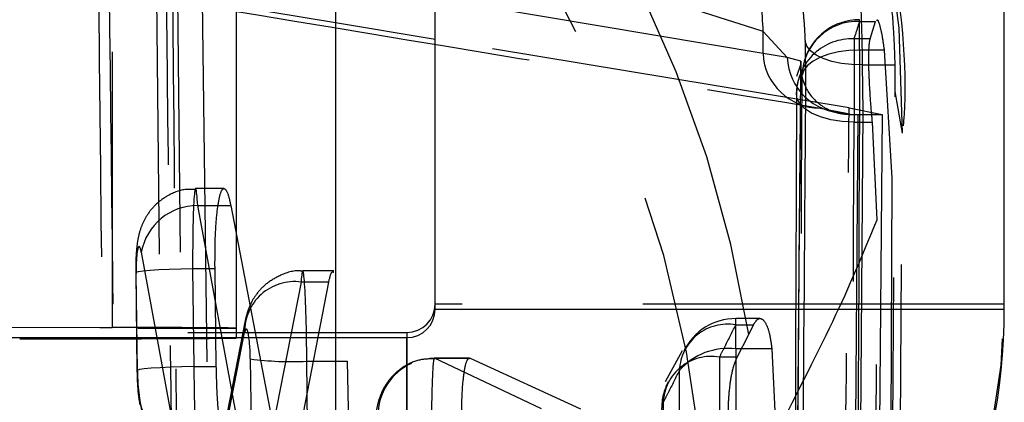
# Model space of a CAD drawing. Extents: x 40 to 416, y 11 to 279.
# Tile 31 of 39: x 250.06 to 253.52, y 247.37 to 248.72. Entities that reach past the tile are written whole.
import ezdxf

# ---------------------------------------------------------------- set-up
doc = ezdxf.new("R2010")
doc.units = 0
doc.linetypes.add('HIDDEN', pattern=[1.905, 1.27, -0.635])
doc.layers.get('0').update_dxf_attribs({"linetype": 'CONTINUOUS'})

msp = doc.modelspace()

# ---------------------------------------------------------------- linework, layer by layer
at = {"color": 7, "linetype": 'HIDDEN'}
for p, q in [((250.38163, 260.03743), (250.38163, 247.63744)), ((250.53306, 249.16588), (250.59029, 244.09218)), ((250.66178, 244.09218), (250.6082, 249.16588)), ((250.69806, 248.78614), (250.75381, 244.402)), ((251.16705, 248.70867), (250.69806, 248.78614)), ((252.66908, 248.60074), (251.51705, 248.7954)), ((253.00868, 248.61313), (253.00868, 248.71963)), ((253.00868, 248.71429), (253.06479, 248.71429)), ((253.046, 248.65279), (253.06479, 248.71429)), ((252.66908, 248.60074), (252.66988, 248.67866)), ((252.75439, 248.58749), (252.66988, 248.67866)), ((252.97163, 248.4106), (251.51705, 248.65086)), ((252.81676, 248.64467), (252.8186, 248.49018)), ((253.046, 248.65279), (252.98902, 248.65279)), ((252.98902, 248.65279), (252.98902, 248.35987)), ((252.75439, 248.58749), (252.66908, 248.60074)), ((253.09475, 248.61313), (253.00868, 248.61313)), ((253.09475, 248.61313), (253.12184, 248.16257)), ((252.80187, 248.57462), (252.75439, 248.58749)), ((252.80125, 248.56169), (252.78615, 248.52046)), ((252.80177, 248.52034), (252.80187, 248.57462)), ((253.02124, 248.39877), (253.01912, 248.56137)), ((253.01912, 248.56137), (253.1335, 248.56137)), ((253.13399, 248.46721), (253.1335, 248.56137)), ((252.80024, 248.52321), (252.75606, 243.26374)), ((252.8186, 248.49018), (252.80177, 248.52034)), ((253.11908, 246.54354), (253.13399, 248.46721)), ((253.15979, 248.32089), (253.13399, 248.46721)), ((252.87026, 248.40907), (252.95641, 248.39259)), ((252.95641, 248.39259), (252.98039, 248.3868)), ((252.97163, 248.4106), (253.0876, 248.38683)), ((252.98039, 248.3868), (253.00238, 248.38683)), ((252.98171, 243.46214), (253.02124, 248.39877)), ((253.00238, 248.38683), (253.0876, 248.38683)), ((253.0876, 248.38683), (253.07102, 246.4684)), ((252.98902, 248.35987), (253.05352, 248.35987)), ((253.06981, 248.01632), (253.05352, 248.35987)), ((253.14818, 246.58902), (253.15867, 248.34473)), ((253.12184, 248.16257), (253.09587, 242.61305)), ((250.77466, 248.12607), (250.67483, 248.12607)), ((250.68253, 248.06659), (250.79815, 248.06659)), ((250.87106, 247.03962), (250.68253, 248.06659)), ((250.79815, 248.06659), (250.99585, 247.04078)), ((253.04851, 242.42685), (253.06981, 248.01632)), ((250.48404, 247.90231), (250.68668, 246.79848)), ((250.66451, 247.8436), (250.66885, 247.49996)), ((250.74309, 247.8436), (250.66451, 247.8436)), ((250.74766, 247.49996), (250.74309, 247.8436)), ((251.16034, 247.83652), (251.05143, 247.83652)), ((250.46452, 247.82938), (250.46887, 247.48574)), ((250.47036, 247.48434), (250.46602, 247.82798)), ((251.04566, 247.79746), (250.89776, 247.04078)), ((250.99585, 247.04078), (251.14287, 247.79746)), ((251.14287, 247.79746), (251.04566, 247.79746)), ((253.51705, 247.71991), (251.51705, 247.71991)), ((250.84937, 247.66186), (250.6919, 246.85619)), ((252.65816, 247.66902), (252.57332, 247.66902)), ((252.57332, 247.56194), (252.57332, 247.66829)), ((247.40102, 247.64324), (250.38163, 247.63744)), ((248.43307, 247.63617), (250.38163, 247.63744)), ((248.56705, 247.63561), (250.81705, 247.63561)), ((252.57332, 247.64678), (252.63523, 247.64678)), ((252.61866, 247.613), (252.63523, 247.64678)), ((239.21705, 247.61991), (250.81705, 247.61991)), ((248.09653, 247.60193), (250.81705, 247.60193)), ((248.56705, 247.59995), (250.81705, 247.59995)), ((250.68668, 246.79848), (250.84717, 247.61957)), ((251.16705, 247.61991), (251.16705, 245.62698)), ((251.41705, 247.61991), (251.41705, 245.61991)), ((252.57819, 247.53299), (252.61866, 247.613)), ((252.38476, 247.55595), (252.32505, 247.4467)), ((252.69993, 247.56194), (252.57332, 247.56194)), ((252.69993, 247.56194), (252.71434, 247.26142)), ((250.86722, 247.52675), (250.87154, 247.18552)), ((251.51484, 247.52955), (251.4986, 247.52877)), ((251.63778, 247.53006), (251.51412, 247.53006)), ((251.51484, 247.52955), (251.63993, 247.52955)), ((251.89002, 247.3514), (251.51484, 247.52955)), ((251.63993, 247.52955), (252.02794, 247.3514)), ((252.57819, 247.53299), (252.51583, 247.53299)), ((252.51583, 247.53299), (252.51583, 247.25632)), ((250.66885, 247.49996), (250.74766, 247.49996)), ((251.06571, 247.51899), (251.20715, 247.51899)), ((251.07002, 247.17776), (251.06571, 247.51899)), ((251.20715, 247.51899), (251.21506, 247.17776)), ((250.6358, 246.53808), (250.47699, 247.39814))]:
    msp.add_line(p, q, dxfattribs=at)
at = {"color": 7, "linetype": 'CONTINUOUS'}
for p, q in [((250.81705, 259.99994), (250.81705, 247.59995)), ((251.16705, 250.03145), (251.16705, 247.61991)), ((251.51705, 247.70193), (251.51705, 249.60193)), ((253.51705, 247.70193), (253.51705, 249.60193)), ((251.51705, 248.65086), (251.16705, 248.70867)), ((251.51705, 247.70193), (253.51705, 247.70193)), ((250.81705, 247.61991), (251.41705, 247.61991)), ((250.81705, 247.60193), (251.41705, 247.60193)), ((251.41705, 247.61991), (251.41705, 247.60193)), ((251.41705, 245.60193), (251.41705, 247.60193))]:
    msp.add_line(p, q, dxfattribs=at)
at = {"color": 7, "linetype": 'HIDDEN', "flags": 128}
for points in [[(253.01912, 248.56137), (252.98135, 248.56201), (252.94491, 248.56597), (252.91106, 248.57312), (252.88099, 248.58322), (252.85574, 248.5959), (252.8362, 248.61072), (252.82305, 248.62717), (252.81676, 248.64467)], [(253.00868, 248.61313), (252.97092, 248.61158), (252.93448, 248.60673), (252.90063, 248.59876), (252.87054, 248.58795), (252.84529, 248.57466), (252.82573, 248.55938), (252.81256, 248.54262), (252.80624, 248.52498)], [(252.98902, 248.35987), (252.94727, 248.36204), (252.90731, 248.36822), (252.87085, 248.37814), (252.83943, 248.39137), (252.81441, 248.40736), (252.79685, 248.42542), (252.7875, 248.44477), (252.78677, 248.4646)], [(250.66451, 247.8436), (250.6225, 247.84281), (250.58236, 247.84153), (250.54589, 247.83982), (250.51471, 247.83777), (250.49022, 247.83545), (250.47351, 247.83297), (250.46532, 247.83044), (250.46602, 247.82798)], [(252.57332, 247.56194), (252.57218, 244.49948), (252.57054, 241.4782)], [(250.66885, 247.49996), (250.62684, 247.49917), (250.5867, 247.49789), (250.55023, 247.49619), (250.51905, 247.49413), (250.49456, 247.49181), (250.47785, 247.48933), (250.46966, 247.4868), (250.47036, 247.48434)], [(252.31828, 247.37431), (252.31284, 247.35289), (252.31766, 247.33144), (252.3325, 247.31104), (252.35662, 247.29272), (252.38879, 247.27742), (252.42739, 247.26589), (252.47046, 247.25874), (252.51583, 247.25632)], [(252.31828, 247.37431), (252.31827, 247.01645), (252.31821, 246.04801)]]:
    msp.add_lwpolyline(points, dxfattribs=at)
at = {"color": 7, "linetype": 'HIDDEN'}
for centre, radius, start, end in [((249.09972, 248.36347), 4.0603, 359.39915, 79.99357), ((248.35779, 246.93673), 4.31421, 9.01862, 76.09823), ((248.17267, 246.73372), 4.30587, 1.50279, 75.37379), ((248.59718, 248.47621), 4.07773, 2.84579, 5.76618), ((253.00212, 248.5184), 0.19599, 88.08217, 178.0778), ((253.00868, 248.51725), 0.203, 90, 163.57033), ((252.9819, 248.45767), 0.19525, 87.91111, 177.96671), ((252.87035, 248.61058), 0.20151, 182.79887, 269.97467), ((252.95634, 248.59466), 0.20207, 182.0341, 270.01926), ((252.84704, 248.52719), 0.04579, 165.72032, 188.60185), ((252.98902, 248.45575), 0.203, 160.98813, 179.78415), ((250.68134, 247.86597), 0.20062, 89.6617, 169.56275), ((246.18968, 243.66493), 4.30484, 1.46706, 75.38769), ((251.02299, 247.62307), 0.17585, 82.59292, 181.14057), ((251.41705, 247.71991), 2.1, 269.99998, 359.99997), ((252.57332, 247.46602), 0.203, 90, 153.86072), ((250.43477, 208.40215), 39.23532, 89.441752, 90.077606), ((252.54443, 247.47988), 0.16938, 80.18021, 177.59878), ((252.54513, 247.33714), 0.22656, 82.85424, 138.59561), ((251.0099, 248.63385), 1.11626, 262.65679, 272.8661), ((252.48612, 247.36767), 0.16797, 79.81328, 177.7336), ((251.51773, 247.3285), 0.2014, 114.83214, 180.72031), ((252.51583, 247.35223), 0.203, 152.53949, 180.00242), ((250.6443, 247.40591), 0.16749, 182.65925, 280.72802)]:
    msp.add_arc(centre, radius, start, end, dxfattribs=at)
at = {"color": 7, "linetype": 'CONTINUOUS'}
for centre, radius, start, end in [((251.41705, 247.71991), 0.1, 270, 359.99978), ((251.41705, 247.70193), 0.1, 270.00001, 359.99978), ((251.41705, 247.70193), 2.1, 269.99998, 359.99997), ((250.15986, 337.30798), 89.71043, 269.9341107, 270.4197342)]:
    msp.add_arc(centre, radius, start, end, dxfattribs=at)
at = {"color": 7, "linetype": 'HIDDEN'}
for centre, major_axis, ratio, start_param, end_param in [((250.67681, 247.82607), (-0.00198, 0.3), 0.0407008, 5.6423132, 7.7952491), ((250.47833, 247.82214), (-0.00201, 0.1), 0.1220592, 5.6401305, 7.7930664), ((251.0534, 247.53652), (-0.00198, 0.3), 0.0407008, 4.6536564, 6.798943), ((250.85492, 247.53259), (-0.00201, 0.1), 0.1220592, 4.6514737, 6.7967604), ((251.5161, 247.23006), (-0.00198, 0.3), 0.0407008, 6.2244527, 7.7952491), ((250.68116, 247.48243), (-0.00198, 0.3), 0.0407008, 1.5120638, 2.5038363), ((250.48267, 247.4785), (-0.00201, 0.1), 0.1220592, 1.5098811, 2.5016536)]:
    msp.add_ellipse(centre, major_axis=major_axis, ratio=ratio, start_param=start_param, end_param=end_param, dxfattribs=at)
for points, knots in [([(253.16271, 248.34672), (253.1634, 248.35543), (253.17986, 248.56321), (253.12871, 248.96397), (253.01269, 249.52633), (252.81521, 250.04005), (252.63454, 250.40416), (252.50654, 250.58173), (252.47983, 250.61878)], [0, 0, 0, 0, 0.0108328, 0.2583658, 0.4956945, 0.7236038, 0.9423305, 1, 1, 1, 1]), ([(250.58914, 249.3971), (250.59685, 248.47667), (250.6121, 246.65623), (250.63019, 244.83605), (250.63914, 243.93617)], [0, 0, 0, 0, 0.5056107, 1, 1, 1, 1]), ([(250.3892, 244.07602), (250.38748, 244.21109), (250.37889, 244.88642), (250.35844, 246.57762), (250.34219, 248.13377), (250.33158, 249.14964)], [0, 0, 0, 0, 0.0798654, 0.3993267, 1, 1, 1, 1]), ([(253.01912, 248.56165), (253.01912, 248.56167), (253.01852, 248.59594), (253.01708, 248.67254), (253.01303, 248.79235), (253.00787, 248.90547), (253.00233, 248.99854), (252.997, 249.06166), (252.99485, 249.07772), (252.99357, 249.07852), (252.99357, 249.07852)], [0, 0, 0, 0, 0.0000861, 0.1645916, 0.3300768, 0.4952769, 0.661297, 0.8277267, 0.9999165, 1, 1, 1, 1]), ([(253.1335, 248.56137), (253.13237, 248.5979), (253.13012, 248.67097), (253.11974, 248.7915), (253.10535, 248.90385), (253.08912, 248.99653), (253.07363, 249.06311), (253.06765, 249.07331), (253.0646, 249.07852)], [0, 0, 0, 0, 0.1638217, 0.3276435, 0.4919681, 0.6581302, 0.8252971, 1, 1, 1, 1]), ([(252.66988, 248.67866), (252.33557, 248.78459), (251.94971, 248.90685), (251.56804, 249.02158), (251.51705, 249.0369)], [0, 0, 0, 0, 0.8663948, 1, 1, 1, 1]), ([(250.36946, 248.98931), (250.37838, 248.19449), (250.39627, 246.60004), (250.41748, 245.00562), (250.42812, 244.20602)], [0, 0, 0, 0, 0.4984977, 1, 1, 1, 1]), ([(252.79212, 248.85302), (252.79328, 248.85098), (252.79554, 248.84699), (252.80064, 248.82078), (252.806, 248.78362), (252.81096, 248.7381), (252.81489, 248.68898), (252.81614, 248.65946), (252.81676, 248.64467)], [0, 0, 0, 0, 0.1757081, 0.3443479, 0.5106165, 0.674107, 0.836807, 1, 1, 1, 1]), ([(250.62647, 244.39969), (250.62646, 244.40046), (250.61656, 245.13262), (250.59791, 246.59475), (250.58105, 248.05669), (250.57304, 248.7869), (250.57304, 248.78728)], [0, 0, 0, 0, 0.0005262, 0.5006433, 0.9997387, 1, 1, 1, 1]), ([(250.59475, 248.78614), (250.65034, 248.77694), (251.40455, 248.65215), (252.16545, 248.52596), (252.87026, 248.40907)], [0, 0, 0, 0, 0.0737027, 1, 1, 1, 1]), ([(252.98902, 248.65279), (252.99068, 248.65764), (252.99768, 248.67813), (253.00392, 248.69863), (253.00868, 248.71429)], [0, 0, 0, 0, 0.2366235, 1, 1, 1, 1]), ([(253.069, 248.71793), (253.06952, 248.71861), (253.07192, 248.72171), (253.07845, 248.70391), (253.08711, 248.66772), (253.09228, 248.63078), (253.09475, 248.61313)], [0, 0, 0, 0, 0.08711729, 0.39886873, 0.71278552, 1, 1, 1, 1]), ([(253.05352, 248.35987), (253.0516, 248.38108), (253.04775, 248.4235), (253.0433, 248.49371), (253.04066, 248.55884), (253.04063, 248.61211), (253.0429, 248.64138), (253.04531, 248.65024), (253.046, 248.65279)], [0, 0, 0, 0, 0.1859543, 0.3719279, 0.5573719, 0.7418712, 0.9256241, 1, 1, 1, 1]), ([(253.00868, 248.61313), (253.00428, 247.55321), (252.99559, 245.46269), (252.98577, 243.37217), (252.98093, 242.34157)], [0, 0, 0, 0, 0.5070112, 1, 1, 1, 1]), ([(252.80187, 248.57462), (252.80184, 248.57412), (252.80099, 248.56201), (252.80184, 248.55), (252.80266, 248.53848)], [0, 0, 0, 0, 0.0411849, 1, 1, 1, 1]), ([(253.01912, 248.56137), (253.01912, 248.56145), (253.01912, 248.56154), (253.01912, 248.56164), (253.01912, 248.56165)], [0, 0, 0, 0, 0.8071413, 1, 1, 1, 1]), ([(252.77837, 242.25275), (252.78323, 243.28347), (252.79309, 245.37421), (252.80181, 247.46495), (252.80624, 248.52498)], [0, 0, 0, 0, 0.49298815, 1, 1, 1, 1]), ([(252.80266, 248.53848), (252.80349, 248.53288), (252.80558, 248.51872), (252.8168, 248.48173), (252.84312, 248.43884), (252.89396, 248.40432), (252.93859, 248.38912), (252.96756, 248.38751), (252.98039, 248.3868)], [0, 0, 0, 0, 0.0873873, 0.2206849, 0.5781774, 0.7751128, 0.9003925, 1, 1, 1, 1]), ([(252.75798, 243.26279), (252.76539, 244.11562), (252.78061, 245.86814), (252.79459, 247.62065), (252.80177, 248.52034)], [0, 0, 0, 0, 0.48662895, 1, 1, 1, 1]), ([(252.8186, 248.49018), (252.8177, 248.37089), (252.81318, 247.77441), (252.79999, 246.06005), (252.78678, 244.46498), (252.77752, 243.3471)], [0, 0, 0, 0, 0.0695861, 0.3479302, 1, 1, 1, 1]), ([(252.78677, 248.4646), (252.78632, 248.3453), (252.78405, 247.74881), (252.77594, 245.65662), (252.76739, 243.68372), (252.76091, 242.18801)], [0, 0, 0, 0, 0.0570206, 0.2851024, 1, 1, 1, 1]), ([(252.94887, 246.27747), (252.95247, 246.6044), (252.96028, 247.31525), (252.96765, 248.02647), (252.97163, 248.4106)], [0, 0, 0, 0, 0.4599128, 1, 1, 1, 1]), ([(253.00238, 248.38683), (252.99579, 247.56556), (252.98262, 245.92399), (252.96835, 244.28243), (252.96122, 243.46214)], [0, 0, 0, 0, 0.5002989, 1, 1, 1, 1]), ([(252.96329, 242.08393), (252.96792, 243.14441), (252.97703, 245.23639), (252.98506, 247.32837), (252.98902, 248.35987)], [0, 0, 0, 0, 0.50692736, 1, 1, 1, 1]), ([(250.67493, 248.12274), (250.66254, 248.12338), (250.62735, 248.12521), (250.57623, 248.10333), (250.53068, 248.0687), (250.50099, 248.03009), (250.48289, 247.99191), (250.47259, 247.95443), (250.46661, 247.91249), (250.46433, 247.8691), (250.46448, 247.83771), (250.46452, 247.82938)], [0, 0, 0, 0, 0.08605347, 0.24446297, 0.37353422, 0.48488681, 0.58326312, 0.67379229, 0.7807374, 0.94179246, 1, 1, 1, 1]), ([(250.74309, 247.8436), (250.74306, 247.87685), (250.743, 247.94337), (250.74825, 248.02955), (250.75678, 248.09328), (250.76809, 248.12739), (250.78083, 248.12745), (250.79116, 248.10088), (250.7966, 248.07417), (250.79815, 248.06659)], [0, 0, 0, 0, 0.1548888, 0.3097627, 0.4650401, 0.621396, 0.7789146, 0.9372008, 1, 1, 1, 1]), ([(252.71434, 247.26142), (252.7904, 247.4094), (252.94332, 247.70696), (253.0275, 247.91283), (253.06981, 248.01632)], [0, 0, 0, 0, 0.49732085, 1, 1, 1, 1]), ([(251.05187, 247.83509), (251.04891, 247.83556), (251.02136, 247.83993), (250.97346, 247.82363), (250.92109, 247.79221), (250.88639, 247.75399), (250.86472, 247.71551), (250.85417, 247.68441), (250.85057, 247.66751), (250.84937, 247.66186)], [0, 0, 0, 0, 0.0303205, 0.2819191, 0.4812599, 0.6505539, 0.7990338, 0.9328886, 1, 1, 1, 1]), ([(251.14287, 247.79746), (251.14632, 247.81259), (251.15156, 247.83564), (251.1581, 247.83311), (251.16034, 247.83225)], [0, 0, 0, 0, 0.6565661, 1, 1, 1, 1]), ([(252.63523, 247.64678), (252.6407, 247.65534), (252.65163, 247.67245), (252.66952, 247.66789), (252.68542, 247.64082), (252.69547, 247.60104), (252.69885, 247.57137), (252.69993, 247.56194)], [0, 0, 0, 0, 0.2245855, 0.4490951, 0.6747498, 0.8966014, 1, 1, 1, 1]), ([(252.51583, 247.53299), (252.52169, 247.54432), (252.5413, 247.5822), (252.56012, 247.62016), (252.57332, 247.64678)], [0, 0, 0, 0, 0.2989951, 1, 1, 1, 1]), ([(251.51402, 247.52764), (251.49544, 247.52713), (251.45525, 247.52602), (251.40231, 247.49929), (251.36121, 247.46311), (251.33478, 247.42439), (251.31903, 247.38655), (251.30989, 247.34798), (251.30506, 247.30544), (251.30356, 247.26343), (251.30377, 247.23791), (251.30381, 247.23338)], [0, 0, 0, 0, 0.1287681, 0.2784002, 0.4024265, 0.5102353, 0.6060895, 0.6966468, 0.8215478, 0.9682779, 1, 1, 1, 1]), ([(251.61089, 247.24759), (251.61029, 247.2808), (251.60909, 247.34722), (251.61287, 247.43347), (251.62036, 247.49678), (251.62996, 247.52874), (251.63703, 247.52932), (251.63993, 247.52955)], [0, 0, 0, 0, 0.2123487, 0.4246911, 0.6373148, 0.8512672, 1, 1, 1, 1]), ([(252.55009, 247.25632), (252.54876, 247.27702), (252.54609, 247.31843), (252.54799, 247.38717), (252.55452, 247.45084), (252.56494, 247.5021), (252.57403, 247.52331), (252.57819, 247.53299)], [0, 0, 0, 0, 0.2062343, 0.4125035, 0.6182034, 0.8257396, 1, 1, 1, 1]), ([(250.46887, 247.48574), (250.4691, 247.47543), (250.46977, 247.44553), (250.4727, 247.40416), (250.47705, 247.37679), (250.4788, 247.36575)], [0, 0, 0, 0, 0.2389329, 0.693085, 1, 1, 1, 1]), ([(250.76841, 247.24135), (250.76476, 247.26407), (250.75745, 247.30951), (250.75012, 247.40279), (250.74846, 247.46833), (250.74766, 247.49996)], [0, 0, 0, 0, 0.340962, 0.6820024, 1, 1, 1, 1]), ([(252.3752, 247.48698), (252.36214, 247.46063), (252.3435, 247.42303), (252.32409, 247.38552), (252.31828, 247.37431)], [0, 0, 0, 0, 0.701012, 1, 1, 1, 1]), ([(252.37207, 241.40254), (252.37216, 241.52183), (252.37257, 242.11827), (252.37385, 244.14643), (252.37462, 246.05528), (252.3752, 247.48698)], [0, 0, 0, 0, 0.0588163, 0.2940817, 1, 1, 1, 1])]:
    msp.add_open_spline(points, degree=3, knots=knots, dxfattribs=at)

doc.saveas('drawing.dxf')
